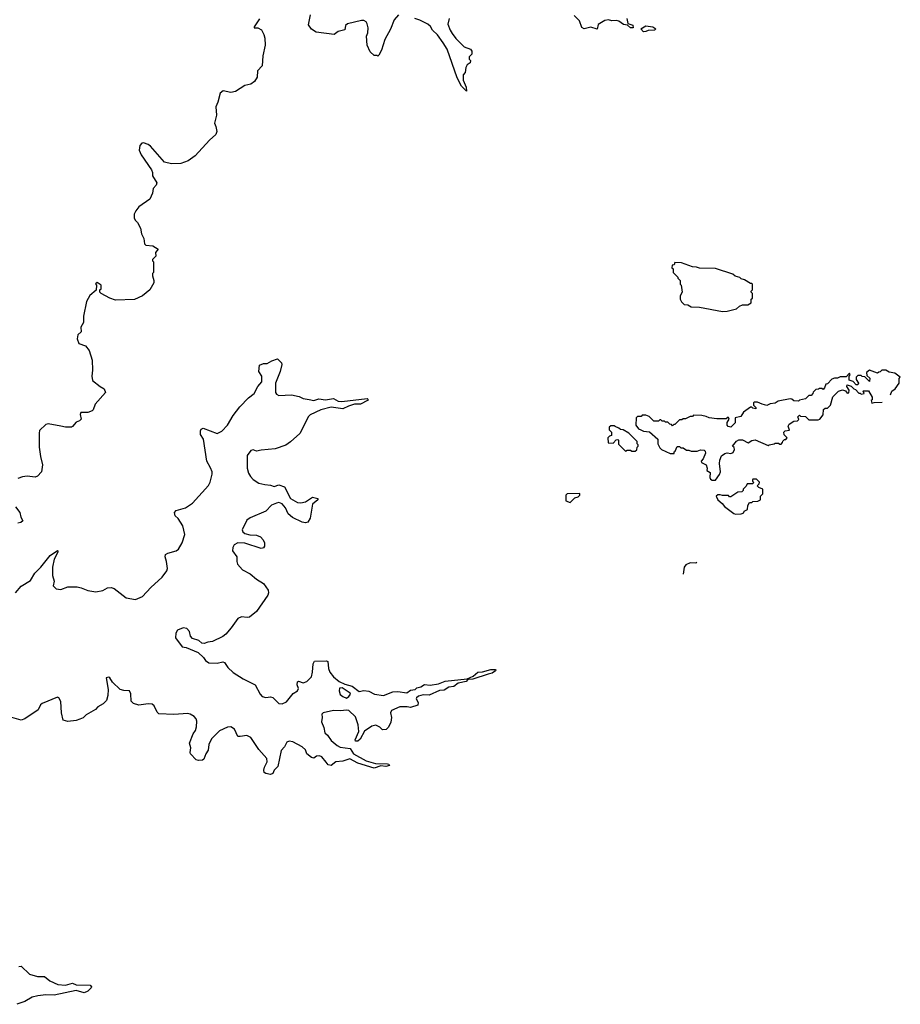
# Model space of a CAD drawing. Extents: x 2239831 to 2395310, y 665973 to 772585.
# Tile 108 of 144: x 2369631 to 2377190, y 681954 to 690404. Entities that reach past the tile are written whole.
import ezdxf

# ---------------------------------------------------------------- set-up
doc = ezdxf.new("R2010")
doc.units = 0

msp = doc.modelspace()

# ---------------------------------------------------------------- linework, layer by layer
at = {"layer": '0CON20XD'}
for points in [[(2372883.6, 690446.4), (2372846.6, 690403.4), (2372815, 690322.5), (2372764.2, 690235), (2372737.3, 690142.7), (2372715, 690100), (2372705, 690090), (2372697, 690097), (2372675, 690097.5), (2372639.3, 690129.3), (2372612.5, 690185), (2372607, 690263), (2372618.3, 690291.7), (2372621.2, 690335), (2372615, 690370), (2372605, 690386.7), (2372585, 690396.2), (2372564.1, 690395.9), (2372445, 690370), (2372426.7, 690355), (2372423, 690317), (2372365, 690303.3), (2372331.7, 690278.3), (2372175, 690297.5), (2372135, 690322.5), (2372110.7, 690360.7), (2372127.5, 690445)], [(2371689.1, 690410.9), (2371644.1, 690344.1), (2371645, 690333.3), (2371675, 690333.3), (2371705.9, 690315.9), (2371727.7, 690277.7), (2371736.2, 690245), (2371738, 690185), (2371719.2, 690095), (2371711.7, 690008.3), (2371673.3, 689965), (2371670.5, 689909.5), (2371646.2, 689875), (2371615, 689850), (2371565, 689838.8), (2371485, 689787.5), (2371445, 689780), (2371377, 689793), (2371352.5, 689775), (2371331.2, 689695), (2371314.2, 689655.8), (2371321.2, 689585), (2371302, 689515), (2371315, 689487.5), (2371323.3, 689445), (2371315, 689417.5), (2371260.5, 689369.5), (2371137.5, 689235), (2371076.1, 689193.9), (2371015, 689170), (2370935, 689167.5), (2370875, 689182), (2370755, 689320), (2370735, 689333.3), (2370695, 689346.7), (2370680, 689345), (2370662.5, 689325), (2370657.5, 689285), (2370673.3, 689245), (2370762.5, 689115), (2370771.7, 689091.7), (2370772.5, 689065), (2370807.5, 689005), (2370802.5, 688985), (2370777.5, 688955), (2370770, 688915), (2370747.5, 688865), (2370655, 688797.5), (2370627.5, 688765), (2370612.5, 688735), (2370612.5, 688705), (2370622.5, 688685), (2370642.5, 688665), (2370667.5, 688615), (2370677.5, 688565), (2370697, 688527), (2370701.7, 688481.7), (2370715, 688470), (2370775, 688462.5), (2370820, 688435), (2370797.5, 688405), (2370800, 688375), (2370770, 688345), (2370770, 688335), (2370780, 688325), (2370780, 688235), (2370770, 688225), (2370770, 688205), (2370782.5, 688165), (2370782.5, 688145), (2370747.5, 688085), (2370686.1, 688033.9), (2370616.4, 688003.6), (2370455, 687997.5), (2370405, 688013.3), (2370330, 688055), (2370320, 688065), (2370320, 688085), (2370330, 688095), (2370330, 688125), (2370295, 688150), (2370281.7, 688138.3), (2370290, 688125), (2370288.3, 688081.7), (2370232.3, 688037.7), (2370203.8, 687985), (2370179.3, 687860.7), (2370180, 687805), (2370156.7, 687765), (2370160, 687725), (2370129.3, 687700.7), (2370123.6, 687666.4), (2370137.5, 687625), (2370197.5, 687605), (2370226.2, 687565), (2370253, 687483), (2370257.5, 687395), (2370250, 687345), (2370256.4, 687306.4), (2370322.5, 687255), (2370355, 687237.5), (2370367.5, 687205), (2370278.8, 687105), (2370262.5, 687055), (2370253.9, 687046.1), (2370215.9, 687034.1), (2370157, 687033), (2370150, 687015), (2370157.5, 686975), (2370145, 686962.5), (2370115, 686950), (2370085, 686913.3), (2370075, 686906.7), (2370025, 686907.5), (2369983.3, 686916.7), (2369875, 686936.7), (2369855, 686930), (2369802.6, 686877.4), (2369797.1, 686855), (2369797.5, 686735), (2369808.8, 686655), (2369826.2, 686585), (2369817.5, 686525), (2369785, 686487.5), (2369765, 686477.5), (2369695, 686485.7), (2369655, 686480.8), (2369615, 686466.2)], [(2373317.5, 690415), (2373307.5, 690365), (2373326, 690315), (2373344.2, 690285), (2373375, 690243.8), (2373445, 690170), (2373500.7, 690150.7), (2373512.5, 690135), (2373511.7, 690108.3), (2373490, 690085), (2373490, 690065), (2373500, 690055), (2373497.5, 690035), (2373472.5, 690017.5), (2373460, 689995), (2373455, 689950), (2373438.3, 689931.7), (2373437.5, 689885), (2373462.5, 689825), (2373465, 689790), (2373422.5, 689835), (2373386, 689905), (2373300.9, 690150.9), (2373265.6, 690205.6), (2373218, 690275), (2373173.8, 690313.8), (2373157.5, 690345), (2373135, 690365.6), (2373065, 690400.9), (2373022.5, 690415)], [(2374842.5, 690415), (2374851.7, 690371.7), (2374895, 690356.7), (2374897.5, 690335), (2374875, 690333.8), (2374848.3, 690358.3), (2374815, 690362), (2374775, 690392.5), (2374755, 690397.5), (2374715, 690393.8), (2374685, 690403.3), (2374655, 690397.5), (2374597, 690363), (2374587, 690323), (2374535, 690338.8), (2374476.4, 690326.4), (2374455, 690337.5), (2374435.8, 690395.8), (2374389.5, 690439.5)], [(2374985, 690300), (2374962.5, 690325), (2375005, 690352), (2375065, 690343.8), (2375092.5, 690325), (2375080, 690315), (2375025, 690310.8), (2375005, 690303.8), (2374985, 690300)], [(2375665, 687900), (2375705, 687902.5), (2375785, 687922.5), (2375810, 687945), (2375835, 687957.5), (2375881.7, 687958.3), (2375910, 687975), (2375910, 688005), (2375920, 688015), (2375920, 688055), (2375910, 688065), (2375910, 688075), (2375920, 688085), (2375920, 688135), (2375915, 688140), (2375905, 688140), (2375851.7, 688171.7), (2375825, 688180), (2375811.7, 688191.7), (2375773, 688203), (2375751.7, 688221.7), (2375605, 688267.5), (2375465, 688272.5), (2375441.7, 688281.7), (2375405, 688282.5), (2375313, 688317), (2375255, 688320), (2375248.3, 688301.7), (2375231.7, 688298.3), (2375230, 688275), (2375240, 688265), (2375240, 688235), (2375280, 688195), (2375280, 688185), (2375300, 688165), (2375300, 688135), (2375310, 688125), (2375317.5, 688065), (2375300, 688035), (2375300, 688005), (2375311.7, 687981.7), (2375335, 687960), (2375367, 687957), (2375395, 687940), (2375465, 687937.5), (2375665, 687900)], [(2369594.5, 685485.5), (2369645, 685543.8), (2369725, 685590), (2369761.2, 685655), (2369813.9, 685706.1), (2369893, 685807), (2369955, 685850), (2369960, 685845), (2369957.5, 685835), (2369926.7, 685775), (2369912.5, 685705), (2369912.5, 685635), (2369926.7, 685585), (2369917.5, 685545), (2369945, 685521.2), (2369985, 685512.9), (2370045, 685538), (2370125, 685537.1), (2370159.7, 685529.7), (2370215, 685504.2), (2370285, 685492.9), (2370345.7, 685504.3), (2370385, 685528), (2370415, 685532.5), (2370442.1, 685522.1), (2370545, 685443.1), (2370625, 685427.1), (2370685, 685452.9), (2370757.4, 685532.6), (2370855, 685619.2), (2370893.1, 685675), (2370898.6, 685695), (2370892.5, 685755), (2370880, 685795), (2370883.3, 685815), (2370903, 685827), (2370975, 685847.1), (2370995, 685860.8), (2371026.2, 685915), (2371049.2, 685985), (2371031.7, 686061.7), (2370992.3, 686122.3), (2370966.4, 686146.4), (2370960, 686175), (2370975, 686193.3), (2371055.5, 686214.5), (2371115, 686253.8), (2371252, 686408), (2371267.1, 686435), (2371283.1, 686505), (2371282.9, 686525), (2371268.7, 686558.7), (2371237.5, 686615), (2371208.8, 686805), (2371184, 686845), (2371183.3, 686876.7), (2371190, 686890), (2371205, 686897.5), (2371325, 686853.3), (2371365, 686874.3), (2371414.3, 686925), (2371462.7, 687007.3), (2371519.5, 687080.5), (2371595, 687160), (2371642.7, 687197.3), (2371675, 687256.7), (2371710, 687295), (2371710, 687345), (2371682.5, 687385), (2371690, 687440), (2371725, 687452.5), (2371755, 687452.5), (2371795, 687477.5), (2371845, 687492.5), (2371878.8, 687458.8), (2371882, 687445), (2371867.5, 687385), (2371826.2, 687285), (2371827.5, 687205), (2371835, 687190), (2371855, 687180), (2371965, 687184), (2372030.5, 687170.5), (2372065, 687154.2), (2372116, 687146), (2372155, 687136.2), (2372199.5, 687150.5), (2372255, 687142), (2372325, 687153.3), (2372365, 687131.2), (2372395, 687128.8), (2372615, 687152.5), (2372622.5, 687145), (2372617.5, 687135), (2372556.4, 687103.6), (2372505, 687103.8), (2372452.7, 687087.3), (2372405, 687063.8), (2372305, 687078), (2372215, 687056.7), (2372125, 687012.5), (2372110.7, 686999.3), (2372035, 686852.5), (2371955, 686781.2), (2371915, 686753.8), (2371825, 686720), (2371705, 686710), (2371665, 686701.2), (2371635, 686712.5), (2371615, 686707.5), (2371583.3, 686665), (2371584.2, 686555), (2371596.2, 686513.8)], [(2377104.7, 687183.7), (2377117.5, 687215), (2377145, 687237.5), (2377180, 687285), (2377180, 687325), (2377190, 687335), (2377141.7, 687371.7), (2377095, 687380), (2377065, 687397.5), (2377032.5, 687397.5), (2377018.3, 687381.7), (2377005, 687380), (2376995, 687370), (2376925, 687397.5), (2376900, 687375), (2376901.7, 687351.7), (2376927, 687327), (2376925, 687300), (2376885, 687340), (2376863, 687343), (2376855, 687350), (2376825, 687350), (2376810, 687335), (2376810, 687315), (2376830, 687285), (2376825, 687270), (2376811.7, 687271.7), (2376785, 687300), (2376751.7, 687311.7), (2376750, 687345), (2376760, 687355), (2376755, 687370), (2376725, 687340), (2376675, 687340), (2376651.7, 687328.3), (2376625, 687327.5), (2376601.7, 687318.3), (2376565, 687280), (2376550, 687275), (2376540, 687245), (2376528.3, 687231.7), (2376515, 687240), (2376495, 687240), (2376487.5, 687232.5), (2376465, 687230), (2376441.7, 687208.3), (2376440, 687195), (2376425, 687180), (2376405, 687180), (2376375, 687150), (2376325, 687140), (2376315, 687130), (2376275, 687132.5), (2376258.3, 687148.3), (2376245, 687150), (2376140.7, 687129.3), (2376115, 687112.5), (2376073, 687107), (2376045, 687092.5), (2376003.6, 687103.6), (2375965, 687122.5), (2375938.3, 687121.7), (2375930, 687115), (2375930, 687095), (2375950, 687075), (2375950, 687065), (2375925, 687070), (2375915, 687080), (2375905, 687077.5), (2375844.1, 687035.9), (2375820.7, 686999.3), (2375772, 686988), (2375772.5, 686945), (2375735, 686907.5), (2375713, 686913), (2375702.5, 686925), (2375703, 686947), (2375720, 686975), (2375715, 686990), (2375705, 686990), (2375695, 686980), (2375615, 686980), (2375548.3, 686988.3), (2375525, 686997.5), (2375485, 687007.5), (2375415, 687010), (2375405, 687000), (2375385, 687000), (2375345, 686980), (2375325, 686980), (2375315, 686970), (2375295, 686970), (2375255, 686930), (2375245, 686930), (2375235, 686920), (2375225, 686930), (2375211.7, 686931.7), (2375195, 686950), (2375175, 686950), (2375165, 686960), (2375145, 686960), (2375135, 686970), (2375125, 686970), (2375115, 686960), (2375075, 686960), (2375035, 687000), (2375005, 687010), (2374975, 687010), (2374965, 687000), (2374935, 687000), (2374921.7, 686988.3), (2374920, 686925), (2374943.6, 686893.6), (2374963, 686883), (2374985, 686872.5), (2375038.3, 686868.3), (2375110, 686805), (2375110, 686765), (2375125, 686730), (2375140, 686715), (2375215, 686680), (2375248.3, 686681.7), (2375250, 686695), (2375258.3, 686701.7), (2375275, 686740), (2375295, 686740), (2375305, 686730), (2375325, 686730), (2375355, 686710), (2375375, 686710), (2375395, 686700), (2375445, 686700), (2375475, 686712.5), (2375505, 686710), (2375515, 686700), (2375516.7, 686685), (2375497.5, 686635), (2375480, 686615), (2375482.5, 686605), (2375522.5, 686585), (2375532.5, 686555), (2375530, 686535), (2375557, 686517), (2375555.8, 686475), (2375561.9, 686461.9), (2375575, 686452.5), (2375605, 686453.8), (2375637.6, 686502.4), (2375645.7, 686525), (2375636.7, 686595), (2375640, 686625), (2375655, 686660), (2375685, 686682.5), (2375705, 686686.2), (2375735, 686681.2), (2375755, 686690), (2375766.7, 686715), (2375762.5, 686732.5), (2375750, 686745), (2375785, 686787.5), (2375805, 686797.5), (2375835, 686797.5), (2375885, 686772.5), (2375916.2, 686793.8), (2375945, 686798.8), (2376055, 686750), (2376063, 686757), (2376107, 686763), (2376115, 686770), (2376145, 686770), (2376155, 686760), (2376168.3, 686761.7), (2376180, 686775), (2376181.7, 686788.3), (2376195, 686800), (2376208.3, 686801.7), (2376220, 686815), (2376191.7, 686841.7), (2376190, 686865), (2376203, 686877), (2376238.3, 686881.7), (2376227.5, 686915), (2376237, 686933), (2376275, 686960), (2376307, 686963), (2376318.3, 686971.7), (2376310, 686995), (2376325, 687010), (2376332.5, 687002.5), (2376375, 687000), (2376405, 686970), (2376485, 686970), (2376500, 686975), (2376527, 687013), (2376531.7, 687058.3), (2376545, 687070), (2376565, 687070), (2376590, 687095), (2376611.7, 687168.3), (2376660, 687215), (2376695, 687227.5), (2376718.3, 687218.3), (2376735, 687200), (2376748.3, 687201.7), (2376750, 687225), (2376730, 687255), (2376735, 687270), (2376768.3, 687258.3), (2376790, 687235), (2376805, 687230), (2376835, 687200), (2376845, 687200), (2376855, 687190), (2376880, 687195), (2376870, 687215), (2376875, 687220), (2376918.3, 687218.3), (2376947.5, 687165), (2376947, 687143), (2376940, 687135), (2376945, 687112.5), (2376965, 687120), (2377034.6, 687123)], [(2374915, 686700), (2374928.3, 686711.7), (2374930, 686735), (2374940, 686745), (2374940, 686755), (2374930, 686765), (2374930, 686785), (2374860, 686855), (2374810, 686885), (2374788.3, 686888.3), (2374775, 686900), (2374741.7, 686911.7), (2374735, 686920), (2374705, 686920), (2374691.7, 686908.3), (2374690, 686885), (2374710, 686865), (2374710, 686835), (2374695, 686830), (2374680, 686815), (2374681.7, 686771.7), (2374725, 686770), (2374751.7, 686798.3), (2374765, 686800), (2374770, 686795), (2374771.7, 686761.7), (2374831.7, 686701.7), (2374845, 686710), (2374875, 686710), (2374885, 686700), (2374915, 686700)], [(2371596.2, 686513.8), (2371611.4, 686485), (2371635, 686459.2), (2371685, 686425.8), (2371735, 686413.8), (2371785, 686410), (2371815, 686396.7), (2371855, 686412.5), (2371905, 686396), (2371955, 686296.2), (2372015, 686261.4), (2372045, 686257.1), (2372084.4, 686265.6), (2372145, 686306), (2372190, 686295), (2372190, 686285), (2372143.3, 686245), (2372124.2, 686125.8), (2372105, 686091.2), (2372085, 686086), (2372055, 686092.9), (2371971.7, 686131.7), (2371935, 686163.8), (2371911.9, 686215), (2371885, 686248), (2371855, 686260), (2371835, 686256), (2371792.7, 686237.3), (2371742.8, 686187.2), (2371610.5, 686129.5), (2371582.3, 686107.7), (2371540, 686025), (2371547.7, 686007.7), (2371563.3, 685995), (2371605.8, 685984.2), (2371665, 685981.2), (2371697.5, 685965), (2371721.2, 685941.2), (2371733.3, 685915), (2371733.3, 685885), (2371725, 685872.5), (2371703, 685867), (2371565, 685910.8), (2371504.3, 685915.7), (2371472.7, 685897.3), (2371460, 685875), (2371456.7, 685845), (2371493.8, 685795), (2371493.8, 685755), (2371500.8, 685730.8), (2371544.2, 685684.2), (2371608.9, 685648.9), (2371663.1, 685603.1), (2371724.5, 685564.5), (2371765, 685507.5), (2371767.5, 685485), (2371760, 685465), (2371665, 685324.2), (2371605, 685277.5), (2371585, 685272.5), (2371535, 685280), (2371504.4, 685265.6), (2371445.8, 685185), (2371399.8, 685130.2), (2371375, 685110), (2371285, 685068), (2371245, 685063.3), (2371215, 685050), (2371195, 685053.3), (2371167.5, 685075), (2371115, 685093.8), (2371098, 685115), (2371088, 685155), (2371065, 685178.8), (2371035, 685186.2), (2370985.9, 685164.1), (2370971.7, 685138.3), (2370968.8, 685098.8), (2371025, 685020.8), (2371060, 685015), (2371162.7, 684972.7), (2371209.7, 684929.7), (2371226.1, 684906.1), (2371255.9, 684885.9), (2371325, 684881.2), (2371375, 684892.5), (2371388.3, 684888.3), (2371418.8, 684845), (2371465, 684802), (2371548.6, 684748.6), (2371651.2, 684695), (2371694.2, 684615), (2371713.8, 684595), (2371745, 684586), (2371785, 684593.8), (2371805, 684588), (2371854.5, 684534.5), (2371885, 684533.8), (2371920.5, 684549.5), (2371978.8, 684621.2), (2372016.2, 684645), (2372023.3, 684665), (2372013.3, 684695), (2372017, 684723), (2372025, 684726.2), (2372065, 684712.5), (2372095, 684724.2), (2372136.6, 684763.4), (2372144.5, 684805.5), (2372149.2, 684875), (2372161.2, 684898.8), (2372265, 684903.3), (2372276.2, 684895), (2372282.5, 684835), (2372294.5, 684804.5), (2372324.3, 684764.3), (2372374.3, 684724.3), (2372421.2, 684701.2), (2372485.9, 684685.9), (2372545, 684640), (2372585, 684646.2), (2372627, 684643), (2372676.1, 684616.1), (2372754.7, 684604.7), (2372835, 684635.6), (2372878, 684638), (2372955, 684627.7), (2372985, 684649.4), (2373025, 684654.5), (2373040.6, 684669.4), (2373075, 684679.2), (2373105, 684700), (2373155, 684691.8), (2373225, 684703.1), (2373283.2, 684726.8), (2373472.9, 684747.1), (2373525, 684770), (2373564.3, 684805.7), (2373605, 684807.9), (2373675, 684828.8), (2373712.5, 684827.5), (2373717.5, 684825), (2373715.6, 684815), (2373687.1, 684795), (2373651.2, 684788.8), (2373520, 684745), (2373478.8, 684741.2), (2373464, 684725), (2373395, 684710.8), (2373357.6, 684682.4), (2373315, 684674.5), (2373275, 684648.9), (2373235, 684647.9), (2373145, 684607.1), (2373095, 684610.4), (2373055, 684597.9), (2373037.5, 684585), (2373033.8, 684575), (2373051.2, 684545), (2373048.3, 684521.7), (2372985, 684500), (2372956, 684506), (2372894.1, 684505.9), (2372823.3, 684475), (2372814, 684455), (2372821.9, 684415), (2372815.7, 684375), (2372796, 684334), (2372776.2, 684313.8), (2372745, 684310), (2372723.6, 684333.6), (2372689.3, 684349.3), (2372655, 684341.2), (2372592.3, 684297.7), (2372555, 684230), (2372535, 684213.8), (2372515, 684212.5), (2372511.2, 684225), (2372541.2, 684295), (2372537.3, 684352.7), (2372515, 684422), (2372455, 684475.6), (2372435, 684479.4), (2372385, 684471.5), (2372324.2, 684475.8), (2372235, 684456.7), (2372223.3, 684445), (2372227.5, 684415), (2372223, 684377), (2372241.2, 684331.2), (2372251.2, 684285), (2372274.3, 684264.3), (2372305, 684218), (2372355, 684174.3), (2372382.4, 684162.4), (2372468.8, 684148.8), (2372495.8, 684105), (2372605.8, 684045), (2372685, 684020), (2372788.7, 684018.7), (2372800, 684015), (2372804.2, 684005), (2372775, 683994.7), (2372730, 684000), (2372675, 683981.8), (2372532.5, 684022.5), (2372465, 684062), (2372405, 684040), (2372345, 684033.8), (2372305, 684003.3), (2372279.5, 684009.5), (2372261.2, 684031.2), (2372225, 684076.7), (2372205, 684086.7), (2372180, 684085), (2372155, 684067.5), (2372135, 684072.5), (2372096.7, 684105), (2372085, 684136.7), (2372056.2, 684165), (2371975, 684205.8), (2371945, 684212.5), (2371925, 684203.8), (2371904.2, 684165), (2371875, 684133.3), (2371845.8, 683995), (2371816.7, 683965), (2371804.2, 683935.8), (2371785, 683927.1), (2371744.1, 683934.1), (2371728.8, 683945), (2371726.7, 683965), (2371731.7, 683988.3), (2371756.2, 684035), (2371754, 684065), (2371685, 684142), (2371615, 684243.8), (2371581.7, 684261.7), (2371525, 684251.2), (2371503.8, 684253.8), (2371475.4, 684315.4), (2371444.4, 684335.6), (2371415, 684333.1), (2371345, 684300.8), (2371278.7, 684231.3), (2371255.8, 684185), (2371248.8, 684135), (2371228, 684105), (2371212.3, 684057.7), (2371199.3, 684049.3), (2371166.1, 684046.1), (2371145, 684053.3), (2371096.7, 684105), (2371093.8, 684115), (2371099.2, 684155), (2371090, 684195), (2371120.5, 684275), (2371141.1, 684305), (2371148.5, 684335), (2371152.2, 684385), (2371145.6, 684405), (2371128.6, 684425), (2371095.4, 684445.4), (2371075, 684448.9), (2370955, 684442.5), (2370825, 684448), (2370810.2, 684460.2), (2370784.6, 684514.6), (2370769.6, 684529.6), (2370733.6, 684533.6), (2370655, 684520.9), (2370608, 684535), (2370589.4, 684555), (2370585, 684620), (2370575, 684643.3), (2370525, 684646), (2370495, 684656.2), (2370428.6, 684718.6), (2370405, 684756.7), (2370395, 684762.5), (2370372.5, 684755), (2370391.2, 684655), (2370388.8, 684605), (2370375, 684562.5), (2370347.3, 684532.7), (2370302.7, 684507.3), (2370282.5, 684485), (2370202.7, 684437.3), (2370175, 684413.8), (2370148, 684402), (2370115, 684390), (2370045, 684381.2), (2370005, 684392.5), (2369988.8, 684455), (2369984, 684554), (2369966.7, 684585), (2369955, 684590), (2369824.3, 684535.7), (2369811.2, 684525), (2369788.5, 684481.5), (2369675.5, 684404.5), (2369645, 684393.5), (2369565, 684416.9)], [(2375775, 686160), (2375825, 686162.5), (2375848.3, 686171.7), (2375850, 686185), (2375878.3, 686201.7), (2375880, 686235), (2375895, 686260), (2375915, 686260), (2375925, 686270), (2375967, 686273), (2375990, 686285), (2375990, 686315), (2376010, 686335), (2376010, 686375), (2375975, 686390), (2375960, 686405), (2375978.3, 686421.7), (2375980, 686435), (2375955, 686460), (2375925, 686460), (2375920, 686455), (2375920, 686445), (2375930, 686435), (2375925, 686420), (2375875, 686420), (2375868.3, 686401.7), (2375840, 686375), (2375840, 686365), (2375828.3, 686351.7), (2375795, 686350), (2375735, 686310), (2375725, 686310), (2375715, 686320), (2375665, 686320), (2375645, 686327.5), (2375623, 686327), (2375610, 686315), (2375622.5, 686285), (2375661.7, 686251.7), (2375680, 686225), (2375760, 686165), (2375775, 686160)], [(2374355, 686260), (2374395, 686300), (2374425, 686310), (2374440, 686325), (2374438.3, 686338.3), (2374330, 686335), (2374320, 686325), (2374320, 686275), (2374355, 686260)], [(2369594.6, 686224.6), (2369633.3, 686175), (2369640, 686135), (2369657, 686103), (2369640.7, 686089.3), (2369615, 686083.3)], [(2375444.8, 685747.8), (2375435.3, 685739.6), (2375385, 685742.5), (2375350, 685725), (2375333.6, 685706.4), (2375325.3, 685644.4)], [(2372435, 684582.5), (2372456.2, 684595), (2372470, 684615), (2372467.5, 684625), (2372399.5, 684669.5), (2372375, 684666.7), (2372372.9, 684645), (2372382.4, 684612.4), (2372404.2, 684595), (2372435, 684582.5)], [(2369625, 682277.5), (2369645, 682282.5), (2369715, 682213.3), (2369785, 682193.3), (2369845, 682192.5), (2369890, 682155), (2369960, 682125), (2370025, 682118.8), (2370085, 682136.2), (2370115, 682120), (2370235, 682119.2), (2370246.2, 682105), (2370243.8, 682095), (2370215, 682066.7), (2370185.9, 682054.1), (2370115, 682072), (2369925.9, 682034.1), (2369855.8, 682035.8), (2369787.7, 682027.7), (2369737.5, 682015), (2369675, 681978), (2369605.8, 681954.2)]]:
    msp.add_lwpolyline(points, dxfattribs=at)

doc.saveas('drawing.dxf')
